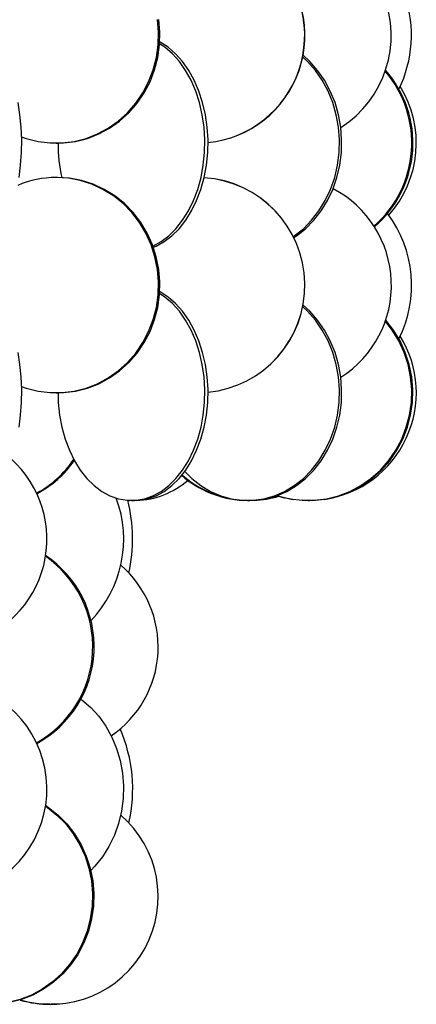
# Model space of a CAD drawing. Header units: millimetres. Extents: x 495 to 2657, y 518 to 2595.
# Tile 56 of 96: x 2467 to 2513, y 1629 to 1743. Entities that reach past the tile are written whole.
import ezdxf

# ---------------------------------------------------------------- set-up
doc = ezdxf.new("R2010")
doc.units = ezdxf.units.MM

msp = doc.modelspace()

# ---------------------------------------------------------------- linework, layer by layer
at = {"color": 7, "linetype": 'Continuous', "lineweight": 25}
for p, q in [((2471.57, 1728.55), (2471.72, 1728.55)), ((2471.72, 1724.55), (2471.57, 1724.55)), ((2471.57, 1699.55), (2471.72, 1699.55)), ((2479.88, 1687.06), (2480.1, 1687.05)), ((2480.31, 1687.05), (2480.68, 1687.05)), ((2493.81, 1687.05), (2494.07, 1687.05)), ((2500.85, 1687.05), (2500.99, 1687.05)), ((2470.83, 1628.55), (2470.91, 1628.55)), ((2470.91, 1628.55), (2470.92, 1628.55)), ((2470.92, 1628.55), (2471, 1628.55))]:
    msp.add_line(p, q, dxfattribs=at)
at = {"color": 7, "linetype": 'Continuous', "lineweight": 25, "flags": 128}
for points in [[(2467.55, 1729.28), (2468.09, 1729.09), (2469.46, 1728.75), (2470.86, 1728.57), (2472.27, 1728.57), (2473.67, 1728.75), (2475.04, 1729.09), (2476.37, 1729.61), (2477.62, 1730.29), (2478.79, 1731.11), (2479.86, 1732.08), (2480.81, 1733.17), (2481.63, 1734.38), (2482.31, 1735.67), (2482.84, 1737.05), (2483.21, 1738.47), (2483.42, 1739.94), (2483.46, 1741.42), (2483.34, 1742.89)], [(2471.72, 1728.55), (2472.43, 1728.57), (2473.83, 1728.75), (2475.2, 1729.09), (2476.52, 1729.61), (2477.77, 1730.29), (2478.94, 1731.11), (2480.01, 1732.08), (2480.96, 1733.17), (2481.78, 1734.38), (2482.47, 1735.67), (2483, 1737.05), (2483.37, 1738.47), (2483.58, 1739.94), (2483.62, 1741.42), (2483.49, 1742.89)], [(2482.81, 1716.59), (2483.75, 1717.11), (2484.65, 1717.79), (2485.49, 1718.61), (2486.26, 1719.58), (2486.94, 1720.67), (2487.53, 1721.88), (2488.02, 1723.17), (2488.4, 1724.55), (2488.66, 1725.97), (2488.81, 1727.44), (2488.84, 1728.92), (2488.75, 1730.39), (2488.54, 1731.84), (2488.22, 1733.25), (2487.78, 1734.58), (2487.25, 1735.84), (2486.61, 1736.99), (2485.88, 1738.02), (2485.08, 1738.92), (2484.21, 1739.67), (2483.59, 1740.09)], [(2482.86, 1716.46), (2483.17, 1716.59), (2484.12, 1717.11), (2485.02, 1717.79), (2485.86, 1718.61), (2486.62, 1719.58), (2487.3, 1720.67), (2487.89, 1721.88), (2488.38, 1723.17), (2488.76, 1724.55), (2489.03, 1725.97), (2489.18, 1727.44), (2489.21, 1728.92), (2489.12, 1730.39), (2488.91, 1731.84), (2488.58, 1733.25), (2488.15, 1734.58), (2487.61, 1735.84), (2486.97, 1736.99), (2486.25, 1738.02), (2485.44, 1738.92), (2484.57, 1739.67), (2483.65, 1740.27), (2483.6, 1740.29)], [(2499.12, 1717.7), (2499.24, 1717.79), (2500.29, 1718.61), (2501.25, 1719.58), (2502.1, 1720.67), (2502.84, 1721.88), (2503.45, 1723.17), (2503.93, 1724.55), (2504.26, 1725.97), (2504.45, 1727.44), (2504.48, 1728.92), (2504.37, 1730.39), (2504.11, 1731.84), (2503.71, 1733.25), (2503.16, 1734.58), (2502.49, 1735.84), (2501.69, 1736.99), (2500.78, 1738.02), (2500.22, 1738.54)], [(2499.19, 1717.58), (2499.5, 1717.79), (2500.55, 1718.61), (2501.51, 1719.58), (2502.36, 1720.67), (2503.1, 1721.88), (2503.71, 1723.17), (2504.19, 1724.55), (2504.52, 1725.97), (2504.71, 1727.44), (2504.74, 1728.92), (2504.63, 1730.39), (2504.37, 1731.84), (2503.97, 1733.25), (2503.42, 1734.58), (2502.75, 1735.84), (2501.95, 1736.99), (2501.04, 1738.02), (2500.26, 1738.74)], [(2467.26, 1724.55), (2467.44, 1725.97), (2467.54, 1727.44), (2467.56, 1728.92), (2467.5, 1730.39), (2467.36, 1731.84), (2467.14, 1733.25)], [(2467.55, 1700.28), (2468.09, 1700.09), (2469.46, 1699.75), (2470.86, 1699.57), (2472.27, 1699.57), (2473.67, 1699.75), (2475.04, 1700.09), (2476.37, 1700.61), (2477.62, 1701.29), (2478.79, 1702.11), (2479.86, 1703.08), (2480.81, 1704.17), (2481.63, 1705.38), (2482.31, 1706.67), (2482.84, 1708.05), (2483.21, 1709.47), (2483.42, 1710.94), (2483.46, 1712.42), (2483.34, 1713.89), (2483.05, 1715.34), (2482.6, 1716.75), (2481.99, 1718.08), (2481.24, 1719.34), (2480.35, 1720.49), (2479.34, 1721.52), (2478.22, 1722.42), (2477, 1723.17), (2475.71, 1723.77), (2474.36, 1724.2), (2472.98, 1724.46), (2471.57, 1724.55), (2471.57, 1724.55)], [(2471.72, 1699.55), (2472.43, 1699.57), (2473.83, 1699.75), (2475.2, 1700.09), (2476.52, 1700.61), (2477.77, 1701.29), (2478.94, 1702.11), (2480.01, 1703.08), (2480.96, 1704.17), (2481.78, 1705.38), (2482.47, 1706.67), (2483, 1708.05), (2483.37, 1709.47), (2483.58, 1710.94), (2483.62, 1712.42), (2483.49, 1713.89), (2483.2, 1715.34), (2482.75, 1716.75), (2482.14, 1718.08), (2481.39, 1719.34), (2480.5, 1720.49), (2479.49, 1721.52), (2478.37, 1722.42), (2477.16, 1723.17), (2475.87, 1723.77), (2474.52, 1724.2), (2473.13, 1724.46), (2471.72, 1724.55), (2471.72, 1724.55)], [(2471.78, 1699.55), (2471.81, 1698.44), (2471.96, 1696.97), (2472.23, 1695.55), (2472.61, 1694.17), (2473.1, 1692.88), (2473.69, 1691.67), (2474.37, 1690.58), (2475.14, 1689.61), (2475.97, 1688.79), (2476.87, 1688.11), (2477.82, 1687.59), (2478.8, 1687.25), (2479.81, 1687.07), (2480.82, 1687.07), (2481.82, 1687.25), (2482.8, 1687.59), (2483.75, 1688.11), (2484.65, 1688.79), (2485.49, 1689.61), (2486.26, 1690.58), (2486.94, 1691.67), (2487.53, 1692.88), (2488.02, 1694.17), (2488.4, 1695.55), (2488.66, 1696.97), (2488.81, 1698.44), (2488.84, 1699.92), (2488.75, 1701.39), (2488.54, 1702.84), (2488.22, 1704.25), (2487.78, 1705.58), (2487.25, 1706.84), (2486.61, 1707.99), (2485.88, 1709.02), (2485.08, 1709.92), (2484.21, 1710.67), (2483.59, 1711.09)], [(2480.68, 1687.05), (2481.18, 1687.07), (2482.19, 1687.25), (2483.17, 1687.59), (2484.12, 1688.11), (2485.02, 1688.79), (2485.86, 1689.61), (2486.62, 1690.58), (2487.3, 1691.67), (2487.89, 1692.88), (2488.38, 1694.17), (2488.76, 1695.55), (2489.03, 1696.97), (2489.18, 1698.44), (2489.21, 1699.92), (2489.12, 1701.39), (2488.91, 1702.84), (2488.58, 1704.25), (2488.15, 1705.58), (2487.61, 1706.84), (2486.97, 1707.99), (2486.25, 1709.02), (2485.44, 1709.92), (2484.57, 1710.67), (2483.65, 1711.27), (2483.6, 1711.29)], [(2486.51, 1690.42), (2487.33, 1689.61), (2488.38, 1688.79), (2489.5, 1688.11), (2490.69, 1687.59), (2491.92, 1687.25), (2493.18, 1687.07), (2494.44, 1687.07), (2495.7, 1687.25), (2496.93, 1687.59), (2498.11, 1688.11), (2499.24, 1688.79), (2500.29, 1689.61), (2501.25, 1690.58), (2502.1, 1691.67), (2502.84, 1692.88), (2503.45, 1694.17), (2503.93, 1695.55), (2504.26, 1696.97), (2504.45, 1698.44), (2504.48, 1699.92), (2504.37, 1701.39), (2504.11, 1702.84), (2503.71, 1704.25), (2503.16, 1705.58), (2502.49, 1706.84), (2501.69, 1707.99), (2500.78, 1709.02), (2500.22, 1709.54)], [(2494.07, 1687.05), (2494.7, 1687.07), (2495.96, 1687.25), (2497.19, 1687.59), (2498.37, 1688.11), (2499.5, 1688.79), (2500.55, 1689.61), (2501.51, 1690.58), (2502.36, 1691.67), (2503.1, 1692.88), (2503.71, 1694.17), (2504.19, 1695.55), (2504.52, 1696.97), (2504.71, 1698.44), (2504.74, 1699.92), (2504.63, 1701.39), (2504.37, 1702.84), (2503.97, 1704.25), (2503.42, 1705.58), (2502.75, 1706.84), (2501.95, 1707.99), (2501.04, 1709.02), (2500.26, 1709.74)], [(2497.26, 1687.62), (2497.34, 1687.59), (2498.72, 1687.25), (2500.14, 1687.07), (2501.56, 1687.07), (2502.98, 1687.25), (2504.37, 1687.59), (2505.7, 1688.11), (2506.97, 1688.79), (2508.15, 1689.61), (2509.24, 1690.58), (2510.2, 1691.67), (2511.03, 1692.88), (2511.72, 1694.17), (2512.25, 1695.55), (2512.63, 1696.97), (2512.84, 1698.44), (2512.88, 1699.92), (2512.76, 1701.39), (2512.46, 1702.84), (2512.01, 1704.25), (2511.39, 1705.58), (2510.63, 1706.84), (2509.81, 1707.9)], [(2500.99, 1687.05), (2501.7, 1687.07), (2503.12, 1687.25), (2504.5, 1687.59), (2505.84, 1688.11), (2507.11, 1688.79), (2508.29, 1689.61), (2509.37, 1690.58), (2510.33, 1691.67), (2511.16, 1692.88), (2511.85, 1694.17), (2512.39, 1695.55), (2512.76, 1696.97), (2512.97, 1698.44), (2513.02, 1699.92), (2512.89, 1701.39), (2512.6, 1702.84), (2512.14, 1704.25), (2511.53, 1705.58), (2510.77, 1706.84), (2509.87, 1707.99), (2509.84, 1708.01)], [(2467.26, 1695.55), (2467.44, 1696.97), (2467.54, 1698.44), (2467.56, 1699.92), (2467.5, 1701.39), (2467.36, 1702.84), (2467.14, 1704.25)], [(2474.45, 1663.99), (2474.54, 1663.92), (2475.58, 1663.02), (2476.51, 1661.99), (2477.33, 1660.84), (2478.03, 1659.58), (2478.59, 1658.25), (2479.01, 1656.84), (2479.27, 1655.39), (2479.39, 1653.92), (2479.35, 1652.44), (2479.16, 1650.97), (2478.81, 1649.55), (2478.33, 1648.17), (2477.7, 1646.88), (2476.94, 1645.67), (2476.06, 1644.58), (2475.59, 1644.09)], [(2470.33, 1651.66), (2470.69, 1651.42), (2471.81, 1650.52), (2472.82, 1649.49), (2473.71, 1648.34), (2474.46, 1647.08), (2475.07, 1645.75), (2475.52, 1644.34), (2475.81, 1642.89), (2475.94, 1641.42), (2475.9, 1639.94), (2475.69, 1638.47), (2475.32, 1637.05), (2474.79, 1635.67), (2474.11, 1634.38), (2473.28, 1633.17), (2472.33, 1632.08), (2471.26, 1631.11), (2470.1, 1630.29), (2468.84, 1629.61), (2467.52, 1629.09), (2466.15, 1628.75), (2464.75, 1628.57), (2464.05, 1628.55)], [(2470.31, 1651.57), (2470.54, 1651.42), (2471.66, 1650.52), (2472.67, 1649.49), (2473.56, 1648.34), (2474.31, 1647.08), (2474.92, 1645.75), (2475.37, 1644.34), (2475.66, 1642.89), (2475.78, 1641.42), (2475.74, 1639.94), (2475.53, 1638.47), (2475.16, 1637.05), (2474.63, 1635.67), (2473.95, 1634.38), (2473.13, 1633.17), (2472.18, 1632.08), (2471.11, 1631.11), (2469.94, 1630.29), (2468.69, 1629.61), (2467.37, 1629.09), (2466, 1628.75)], [(2470.83, 1628.55), (2470.14, 1628.57), (2469.57, 1628.62)], [(2472.26, 1628.62), (2471.7, 1628.57), (2471, 1628.55)]]:
    msp.add_lwpolyline(points, dxfattribs=at)
at = {"color": 7, "linetype": 'Continuous', "lineweight": 25}
for centre, radius, start, end in [((2487.97, 1741.05), 12.5, 275.6798, 46.2042), ((2487.95, 1741.05), 12.5, 275.7672, 46.1126), ((2497.82, 1741.05), 12.68, 302.4992, 21.9227), ((2498.76, 1741.06), 14.09, 333.7476, 18.7183), ((2500.09, 1728.56), 12.8, 311.0598, 40.6726), ((2500.23, 1728.56), 12.8, 310.5494, 41.3273), ((2500.92, 1728.55), 12.5, 318.025, 31.7862), ((2489.55, 1728.52), 17.77, 179.8962, 192.9406), ((2471.58, 1713.13), 11.42, 90.0453, 113.1126), ((2487.96, 1712.05), 12.5, 275.7596, 86.3301), ((2487.97, 1712.05), 12.5, 275.6723, 86.4159), ((2497.87, 1712.04), 12.65, 302.352, 62.3357), ((2498.99, 1712.03), 13.87, 333.4232, 36.9111), ((2500.92, 1699.55), 12.5, 278.3669, 31.7862), ((2457.94, 1682.56), 12.55, 284.0224, 47.9138), ((2463.57, 1698.54), 12.08, 298.2365, 326.2184), ((2463.73, 1698.53), 12.06, 297.5595, 325.5154), ((2493.9, 1698.82), 11.77, 228.8273, 267.154), ((2494.07, 1698.88), 11.84, 228.3997, 261.1983), ((2480.53, 1696.74), 9.7, 272.134, 310.7213), ((2494, 1698.67), 11.63, 272.7461, 287.1365), ((2500.92, 1699.55), 12.5, 252.8114, 261.6331), ((2465.77, 1682.57), 13.64, 315.9888, 20.3638), ((2462.39, 1682.55), 18.06, 347.4308, 14.4904), ((2463.2, 1670.06), 12.78, 298.5555, 56.1051), ((2463.04, 1670.06), 12.78, 299.207, 55.3312), ((2470.92, 1670.05), 12.5, 304.2873, 49.3129), ((2457.96, 1653.55), 12.53, 283.9424, 78.7817), ((2462.88, 1653.53), 17.58, 347.1394, 23.4397), ((2470.92, 1641.05), 12.5, 253.6381, 49.3189), ((2470.91, 1641.04), 12.5, 253.6492, 270)]:
    msp.add_arc(centre, radius, start, end, dxfattribs=at)

doc.saveas('drawing.dxf')
